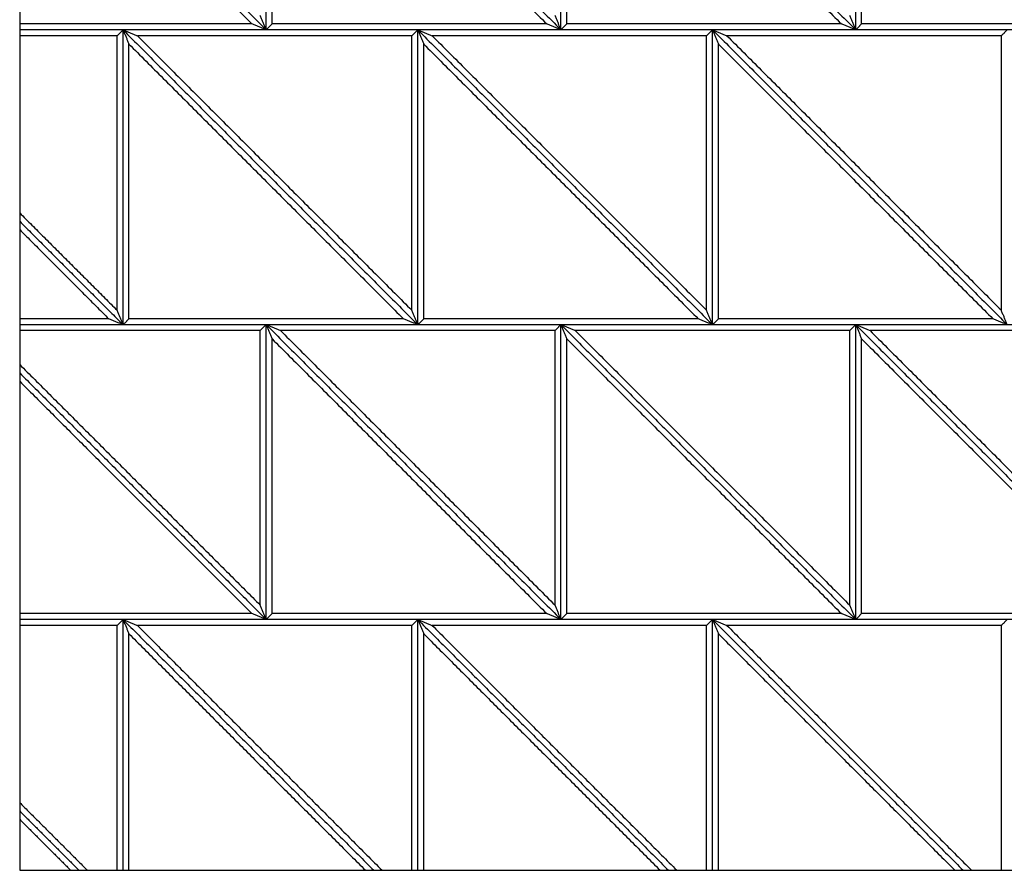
# Model space of a CAD drawing. Header units: millimetres. Extents: x 3058.1 to 3069.1, y 1872.4 to 1877.2.
# Tile 16 of 25: x 3064.9 to 3065.9, y 1872.4 to 1873.2. Entities that reach past the tile are written whole.
import ezdxf

# ---------------------------------------------------------------- set-up
doc = ezdxf.new("R2010")
doc.units = ezdxf.units.MM
doc.layers.add('Make2D', color=7, linetype='Continuous', true_color=0x000000)
doc.layers.add('Make2D$Visible$Curves', color=7, linetype='Continuous', true_color=0x000000)

# ---------------------------------------------------------------- blocks, each defined once
blk = doc.blocks.new('Akabia4')
at = {"layer": 'Make2D'}
blk.add_lwpolyline([(3064.8843, 1872.3627), (3066.8947, 1872.3627), (3066.8947, 1874.3731), (3064.8843, 1874.3731)], close=True, dxfattribs=at)
at = {"layer": 'Make2D$Visible$Curves', "color": 18, "lineweight": -3, "true_color": 0x000000}
for points, degree in [([(3065.1352, 1873.5179), (3065.2852, 1873.3679), (3065.4352, 1873.2179)], 2), ([(3065.1352, 1873.5179), (3065.2852, 1873.3679), (3065.4352, 1873.2179)], 2), ([(3065.1352, 1873.2179), (3065.1352, 1873.3679), (3065.1352, 1873.5179)], 2), ([(3065.1352, 1873.2179), (3065.1352, 1873.3679), (3065.1352, 1873.5179)], 2), ([(3065.4352, 1873.5179), (3065.5852, 1873.3679), (3065.7352, 1873.2179)], 2), ([(3065.4352, 1873.5179), (3065.5852, 1873.3679), (3065.7352, 1873.2179)], 2), ([(3065.4352, 1873.2179), (3065.4352, 1873.3679), (3065.4352, 1873.5179)], 2), ([(3065.4352, 1873.2179), (3065.4352, 1873.3679), (3065.4352, 1873.5179)], 2), ([(3065.7352, 1873.2179), (3065.7352, 1873.3679), (3065.7352, 1873.5179)], 2), ([(3065.7352, 1873.5179), (3065.8852, 1873.3679), (3066.0352, 1873.2179)], 2), ([(3065.7352, 1873.5179), (3065.8852, 1873.3679), (3066.0352, 1873.2179)], 2), ([(3065.7352, 1873.2179), (3065.7352, 1873.3679), (3065.7352, 1873.5179)], 2), ([(3065.1413, 1873.5034), (3065.281, 1873.3637), (3065.4207, 1873.2239)], 2), ([(3065.1413, 1873.2239), (3065.1413, 1873.3637), (3065.1413, 1873.5034)], 2), ([(3065.4413, 1873.5034), (3065.581, 1873.3637), (3065.7207, 1873.2239)], 2), ([(3065.4413, 1873.2239), (3065.4413, 1873.3637), (3065.4413, 1873.5034)], 2), ([(3065.7413, 1873.5034), (3065.881, 1873.3637), (3066.0207, 1873.2239)], 2), ([(3065.7413, 1873.2239), (3065.7413, 1873.3637), (3065.7413, 1873.5034)], 2), ([(3064.8843, 1873.4688), (3065.0098, 1873.3434), (3065.1352, 1873.2179)], 2), ([(3064.8843, 1873.4688), (3065.0098, 1873.3434), (3065.1352, 1873.2179)], 2), ([(3064.8843, 1873.4603), (3065.0025, 1873.3421), (3065.1207, 1873.2239)], 2), ([(3065.1352, 1873.2179), (3065.135, 1873.2185), (3065.1346, 1873.2195), (3065.1339, 1873.2212), (3065.1332, 1873.2228), (3065.1326, 1873.2244), (3065.1319, 1873.226), (3065.1312, 1873.2276), (3065.1306, 1873.2292), (3065.1299, 1873.2309), (3065.1294, 1873.2319), (3065.1292, 1873.2325)], 3), ([(3065.4352, 1873.2179), (3065.435, 1873.2185), (3065.4346, 1873.2195), (3065.4339, 1873.2212), (3065.4332, 1873.2228), (3065.4326, 1873.2244), (3065.4319, 1873.226), (3065.4312, 1873.2276), (3065.4306, 1873.2292), (3065.4299, 1873.2309), (3065.4294, 1873.2319), (3065.4292, 1873.2325)], 3), ([(3065.7352, 1873.2179), (3065.735, 1873.2185), (3065.7346, 1873.2195), (3065.7339, 1873.2212), (3065.7332, 1873.2228), (3065.7326, 1873.2244), (3065.7319, 1873.226), (3065.7312, 1873.2276), (3065.7306, 1873.2292), (3065.7299, 1873.2309), (3065.7294, 1873.2319), (3065.7292, 1873.2325)], 3), ([(3065.1207, 1873.2239), (3065.0025, 1873.2239), (3064.8843, 1873.2239)], 2), ([(3065.1352, 1873.2179), (3065.1347, 1873.2181), (3065.1336, 1873.2186), (3065.132, 1873.2193), (3065.1304, 1873.2199), (3065.1288, 1873.2206), (3065.1272, 1873.2213), (3065.1255, 1873.2219), (3065.1239, 1873.2226), (3065.1223, 1873.2233), (3065.1212, 1873.2237), (3065.1207, 1873.2239)], 3), ([(3065.1352, 1873.2179), (3065.1355, 1873.2181), (3065.1359, 1873.2186), (3065.1366, 1873.2193), (3065.1373, 1873.2199), (3065.1379, 1873.2206), (3065.1386, 1873.2213), (3065.1393, 1873.2219), (3065.1399, 1873.2226), (3065.1406, 1873.2233), (3065.141, 1873.2237), (3065.1413, 1873.2239)], 3), ([(3065.4207, 1873.2239), (3065.281, 1873.2239), (3065.1413, 1873.2239)], 2), ([(3065.4352, 1873.2179), (3065.4347, 1873.2181), (3065.4336, 1873.2186), (3065.432, 1873.2193), (3065.4304, 1873.2199), (3065.4288, 1873.2206), (3065.4272, 1873.2213), (3065.4255, 1873.2219), (3065.4239, 1873.2226), (3065.4223, 1873.2233), (3065.4212, 1873.2237), (3065.4207, 1873.2239)], 3), ([(3065.4352, 1873.2179), (3065.4355, 1873.2181), (3065.4359, 1873.2186), (3065.4366, 1873.2193), (3065.4373, 1873.2199), (3065.4379, 1873.2206), (3065.4386, 1873.2213), (3065.4393, 1873.2219), (3065.4399, 1873.2226), (3065.4406, 1873.2233), (3065.441, 1873.2237), (3065.4413, 1873.2239)], 3), ([(3065.7207, 1873.2239), (3065.581, 1873.2239), (3065.4413, 1873.2239)], 2), ([(3065.7352, 1873.2179), (3065.7347, 1873.2181), (3065.7336, 1873.2186), (3065.732, 1873.2193), (3065.7304, 1873.2199), (3065.7288, 1873.2206), (3065.7272, 1873.2213), (3065.7255, 1873.2219), (3065.7239, 1873.2226), (3065.7223, 1873.2233), (3065.7212, 1873.2237), (3065.7207, 1873.2239)], 3), ([(3065.7352, 1873.2179), (3065.7355, 1873.2181), (3065.7359, 1873.2186), (3065.7366, 1873.2193), (3065.7373, 1873.2199), (3065.7379, 1873.2206), (3065.7386, 1873.2213), (3065.7393, 1873.2219), (3065.7399, 1873.2226), (3065.7406, 1873.2233), (3065.741, 1873.2237), (3065.7413, 1873.2239)], 3), ([(3066.0207, 1873.2239), (3065.881, 1873.2239), (3065.7413, 1873.2239)], 2), ([(3065.1352, 1873.2179), (3065.0098, 1873.2179), (3064.8843, 1873.2179)], 2), ([(3064.9895, 1873.2179), (3064.9369, 1873.2179), (3064.8843, 1873.2179)], 2), ([(3064.9835, 1873.2119), (3064.9339, 1873.2119), (3064.8843, 1873.2119)], 2), ([(3064.9895, 1873.2179), (3064.9893, 1873.2177), (3064.9888, 1873.2172), (3064.9882, 1873.2166), (3064.9875, 1873.2159), (3064.9868, 1873.2152), (3064.9862, 1873.2146), (3064.9855, 1873.2139), (3064.9848, 1873.2132), (3064.9841, 1873.2126), (3064.9837, 1873.2121), (3064.9835, 1873.2119)], 3), ([(3064.9835, 1872.9325), (3064.9835, 1873.0722), (3064.9835, 1873.2119)], 2), ([(3064.9895, 1873.2179), (3064.99, 1873.2177), (3064.9911, 1873.2172), (3064.9927, 1873.2166), (3064.9944, 1873.2159), (3064.996, 1873.2152), (3064.9976, 1873.2146), (3064.9992, 1873.2139), (3065.0008, 1873.2132), (3065.0024, 1873.2126), (3065.0035, 1873.2121), (3065.0041, 1873.2119)], 3), ([(3064.9895, 1873.2179), (3065.1395, 1873.0679), (3065.2895, 1872.9179)], 2), ([(3065.2895, 1873.2179), (3065.1395, 1873.2179), (3064.9895, 1873.2179)], 2), ([(3064.9895, 1873.2179), (3064.9897, 1873.2174), (3064.9902, 1873.2163), (3064.9908, 1873.2147), (3064.9915, 1873.2131), (3064.9922, 1873.2114), (3064.9929, 1873.2098), (3064.9935, 1873.2082), (3064.9942, 1873.2066), (3064.9949, 1873.205), (3064.9953, 1873.2039), (3064.9955, 1873.2034)], 3), ([(3064.9895, 1873.2179), (3065.1395, 1873.0679), (3065.2895, 1872.9179)], 2), ([(3064.9895, 1872.9179), (3064.9895, 1873.0679), (3064.9895, 1873.2179)], 2), ([(3064.9895, 1872.9179), (3064.9895, 1873.0679), (3064.9895, 1873.2179)], 2), ([(3065.0041, 1873.2119), (3065.1438, 1873.0722), (3065.2835, 1872.9325)], 2), ([(3065.2835, 1873.2119), (3065.1438, 1873.2119), (3065.0041, 1873.2119)], 2), ([(3065.4352, 1873.2179), (3065.2852, 1873.2179), (3065.1352, 1873.2179)], 2), ([(3065.2895, 1873.2179), (3065.2893, 1873.2177), (3065.2888, 1873.2172), (3065.2882, 1873.2166), (3065.2875, 1873.2159), (3065.2868, 1873.2152), (3065.2862, 1873.2146), (3065.2855, 1873.2139), (3065.2848, 1873.2132), (3065.2841, 1873.2126), (3065.2837, 1873.2121), (3065.2835, 1873.2119)], 3), ([(3065.2835, 1872.9325), (3065.2835, 1873.0722), (3065.2835, 1873.2119)], 2), ([(3065.2895, 1873.2179), (3065.29, 1873.2177), (3065.2911, 1873.2172), (3065.2927, 1873.2166), (3065.2944, 1873.2159), (3065.296, 1873.2152), (3065.2976, 1873.2146), (3065.2992, 1873.2139), (3065.3008, 1873.2132), (3065.3024, 1873.2126), (3065.3035, 1873.2121), (3065.3041, 1873.2119)], 3), ([(3065.2895, 1873.2179), (3065.4395, 1873.0679), (3065.5895, 1872.9179)], 2), ([(3065.5895, 1873.2179), (3065.4395, 1873.2179), (3065.2895, 1873.2179)], 2), ([(3065.2895, 1873.2179), (3065.2897, 1873.2174), (3065.2902, 1873.2163), (3065.2908, 1873.2147), (3065.2915, 1873.2131), (3065.2922, 1873.2114), (3065.2929, 1873.2098), (3065.2935, 1873.2082), (3065.2942, 1873.2066), (3065.2949, 1873.205), (3065.2953, 1873.2039), (3065.2955, 1873.2034)], 3), ([(3065.2895, 1873.2179), (3065.4395, 1873.0679), (3065.5895, 1872.9179)], 2), ([(3065.2895, 1872.9179), (3065.2895, 1873.0679), (3065.2895, 1873.2179)], 2), ([(3065.2895, 1872.9179), (3065.2895, 1873.0679), (3065.2895, 1873.2179)], 2), ([(3065.3041, 1873.2119), (3065.4438, 1873.0722), (3065.5835, 1872.9325)], 2), ([(3065.5835, 1873.2119), (3065.4438, 1873.2119), (3065.3041, 1873.2119)], 2), ([(3065.7352, 1873.2179), (3065.5852, 1873.2179), (3065.4352, 1873.2179)], 2), ([(3065.5895, 1873.2179), (3065.5893, 1873.2177), (3065.5888, 1873.2172), (3065.5882, 1873.2166), (3065.5875, 1873.2159), (3065.5868, 1873.2152), (3065.5862, 1873.2146), (3065.5855, 1873.2139), (3065.5848, 1873.2132), (3065.5841, 1873.2126), (3065.5837, 1873.2121), (3065.5835, 1873.2119)], 3), ([(3065.5835, 1872.9325), (3065.5835, 1873.0722), (3065.5835, 1873.2119)], 2), ([(3065.5895, 1872.9179), (3065.5895, 1873.0679), (3065.5895, 1873.2179)], 2), ([(3065.5895, 1873.2179), (3065.59, 1873.2177), (3065.5911, 1873.2172), (3065.5927, 1873.2166), (3065.5944, 1873.2159), (3065.596, 1873.2152), (3065.5976, 1873.2146), (3065.5992, 1873.2139), (3065.6008, 1873.2132), (3065.6024, 1873.2126), (3065.6035, 1873.2121), (3065.6041, 1873.2119)], 3), ([(3065.5895, 1873.2179), (3065.7395, 1873.0679), (3065.8895, 1872.9179)], 2), ([(3065.8895, 1873.2179), (3065.7395, 1873.2179), (3065.5895, 1873.2179)], 2), ([(3065.5895, 1873.2179), (3065.5897, 1873.2174), (3065.5902, 1873.2163), (3065.5908, 1873.2147), (3065.5915, 1873.2131), (3065.5922, 1873.2114), (3065.5929, 1873.2098), (3065.5935, 1873.2082), (3065.5942, 1873.2066), (3065.5949, 1873.205), (3065.5953, 1873.2039), (3065.5955, 1873.2034)], 3), ([(3065.5895, 1873.2179), (3065.7395, 1873.0679), (3065.8895, 1872.9179)], 2), ([(3065.5895, 1872.9179), (3065.5895, 1873.0679), (3065.5895, 1873.2179)], 2), ([(3065.6041, 1873.2119), (3065.7438, 1873.0722), (3065.8835, 1872.9325)], 2), ([(3065.8835, 1873.2119), (3065.7438, 1873.2119), (3065.6041, 1873.2119)], 2), ([(3066.0352, 1873.2179), (3065.8852, 1873.2179), (3065.7352, 1873.2179)], 2), ([(3065.8895, 1873.2179), (3065.8893, 1873.2177), (3065.8888, 1873.2172), (3065.8882, 1873.2166), (3065.8875, 1873.2159), (3065.8868, 1873.2152), (3065.8862, 1873.2146), (3065.8855, 1873.2139), (3065.8848, 1873.2132), (3065.8841, 1873.2126), (3065.8837, 1873.2121), (3065.8835, 1873.2119)], 3), ([(3065.8835, 1872.9325), (3065.8835, 1873.0722), (3065.8835, 1873.2119)], 2), ([(3064.9955, 1873.2034), (3065.1352, 1873.0637), (3065.2749, 1872.9239)], 2), ([(3064.9955, 1872.9239), (3064.9955, 1873.0637), (3064.9955, 1873.2034)], 2), ([(3065.2955, 1873.2034), (3065.4352, 1873.0637), (3065.5749, 1872.9239)], 2), ([(3065.2955, 1872.9239), (3065.2955, 1873.0637), (3065.2955, 1873.2034)], 2), ([(3065.5955, 1873.2034), (3065.7352, 1873.0637), (3065.8749, 1872.9239)], 2), ([(3065.5955, 1872.9239), (3065.5955, 1873.0637), (3065.5955, 1873.2034)], 2), ([(3064.8843, 1873.0316), (3064.9339, 1872.9821), (3064.9835, 1872.9325)], 2), ([(3064.8843, 1873.0231), (3064.9369, 1872.9705), (3064.9895, 1872.9179)], 2), ([(3064.8843, 1873.0231), (3064.9369, 1872.9705), (3064.9895, 1872.9179)], 2), ([(3064.8843, 1873.0146), (3064.9296, 1872.9693), (3064.9749, 1872.9239)], 2), ([(3064.9895, 1872.9179), (3064.9893, 1872.9185), (3064.9888, 1872.9195), (3064.9882, 1872.9212), (3064.9875, 1872.9228), (3064.9868, 1872.9244), (3064.9862, 1872.926), (3064.9855, 1872.9276), (3064.9848, 1872.9292), (3064.9841, 1872.9309), (3064.9837, 1872.9319), (3064.9835, 1872.9325)], 3), ([(3065.2895, 1872.9179), (3065.2893, 1872.9185), (3065.2888, 1872.9195), (3065.2882, 1872.9212), (3065.2875, 1872.9228), (3065.2868, 1872.9244), (3065.2862, 1872.926), (3065.2855, 1872.9276), (3065.2848, 1872.9292), (3065.2841, 1872.9309), (3065.2837, 1872.9319), (3065.2835, 1872.9325)], 3), ([(3065.5895, 1872.9179), (3065.5893, 1872.9185), (3065.5888, 1872.9195), (3065.5882, 1872.9212), (3065.5875, 1872.9228), (3065.5868, 1872.9244), (3065.5862, 1872.926), (3065.5855, 1872.9276), (3065.5848, 1872.9292), (3065.5841, 1872.9309), (3065.5837, 1872.9319), (3065.5835, 1872.9325)], 3), ([(3065.8895, 1872.9179), (3065.8893, 1872.9185), (3065.8888, 1872.9195), (3065.8882, 1872.9212), (3065.8875, 1872.9228), (3065.8868, 1872.9244), (3065.8862, 1872.926), (3065.8855, 1872.9276), (3065.8848, 1872.9292), (3065.8841, 1872.9309), (3065.8837, 1872.9319), (3065.8835, 1872.9325)], 3), ([(3064.9749, 1872.9239), (3064.9296, 1872.9239), (3064.8843, 1872.9239)], 2), ([(3064.9895, 1872.9179), (3064.989, 1872.9181), (3064.9879, 1872.9186), (3064.9863, 1872.9193), (3064.9847, 1872.9199), (3064.983, 1872.9206), (3064.9814, 1872.9213), (3064.9798, 1872.9219), (3064.9782, 1872.9226), (3064.9766, 1872.9233), (3064.9755, 1872.9237), (3064.9749, 1872.9239)], 3), ([(3064.9895, 1872.9179), (3064.9897, 1872.9181), (3064.9902, 1872.9186), (3064.9908, 1872.9193), (3064.9915, 1872.9199), (3064.9922, 1872.9206), (3064.9929, 1872.9213), (3064.9935, 1872.9219), (3064.9942, 1872.9226), (3064.9949, 1872.9233), (3064.9953, 1872.9237), (3064.9955, 1872.9239)], 3), ([(3065.2749, 1872.9239), (3065.1352, 1872.9239), (3064.9955, 1872.9239)], 2), ([(3065.2895, 1872.9179), (3065.289, 1872.9181), (3065.2879, 1872.9186), (3065.2863, 1872.9193), (3065.2847, 1872.9199), (3065.283, 1872.9206), (3065.2814, 1872.9213), (3065.2798, 1872.9219), (3065.2782, 1872.9226), (3065.2766, 1872.9233), (3065.2755, 1872.9237), (3065.2749, 1872.9239)], 3), ([(3065.2895, 1872.9179), (3065.2897, 1872.9181), (3065.2902, 1872.9186), (3065.2908, 1872.9193), (3065.2915, 1872.9199), (3065.2922, 1872.9206), (3065.2929, 1872.9213), (3065.2935, 1872.9219), (3065.2942, 1872.9226), (3065.2949, 1872.9233), (3065.2953, 1872.9237), (3065.2955, 1872.9239)], 3), ([(3065.5749, 1872.9239), (3065.4352, 1872.9239), (3065.2955, 1872.9239)], 2), ([(3065.5895, 1872.9179), (3065.589, 1872.9181), (3065.5879, 1872.9186), (3065.5863, 1872.9193), (3065.5847, 1872.9199), (3065.583, 1872.9206), (3065.5814, 1872.9213), (3065.5798, 1872.9219), (3065.5782, 1872.9226), (3065.5766, 1872.9233), (3065.5755, 1872.9237), (3065.5749, 1872.9239)], 3), ([(3065.5895, 1872.9179), (3065.5897, 1872.9181), (3065.5902, 1872.9186), (3065.5908, 1872.9193), (3065.5915, 1872.9199), (3065.5922, 1872.9206), (3065.5929, 1872.9213), (3065.5935, 1872.9219), (3065.5942, 1872.9226), (3065.5949, 1872.9233), (3065.5953, 1872.9237), (3065.5955, 1872.9239)], 3), ([(3065.8749, 1872.9239), (3065.7352, 1872.9239), (3065.5955, 1872.9239)], 2), ([(3065.8895, 1872.9179), (3065.889, 1872.9181), (3065.8879, 1872.9186), (3065.8863, 1872.9193), (3065.8847, 1872.9199), (3065.883, 1872.9206), (3065.8814, 1872.9213), (3065.8798, 1872.9219), (3065.8782, 1872.9226), (3065.8766, 1872.9233), (3065.8755, 1872.9237), (3065.8749, 1872.9239)], 3), ([(3064.9895, 1872.9179), (3064.9369, 1872.9179), (3064.8843, 1872.9179)], 2), ([(3065.1352, 1872.9179), (3065.0098, 1872.9179), (3064.8843, 1872.9179)], 2), ([(3065.1292, 1872.9119), (3065.0068, 1872.9119), (3064.8843, 1872.9119)], 2), ([(3065.2895, 1872.9179), (3065.1395, 1872.9179), (3064.9895, 1872.9179)], 2), ([(3065.1352, 1872.9179), (3065.135, 1872.9177), (3065.1346, 1872.9172), (3065.1339, 1872.9166), (3065.1332, 1872.9159), (3065.1326, 1872.9152), (3065.1319, 1872.9146), (3065.1312, 1872.9139), (3065.1306, 1872.9132), (3065.1299, 1872.9126), (3065.1294, 1872.9121), (3065.1292, 1872.9119)], 3), ([(3065.1292, 1872.6325), (3065.1292, 1872.7722), (3065.1292, 1872.9119)], 2), ([(3065.1352, 1872.9179), (3065.1358, 1872.9177), (3065.1369, 1872.9172), (3065.1385, 1872.9166), (3065.1401, 1872.9159), (3065.1417, 1872.9152), (3065.1433, 1872.9146), (3065.1449, 1872.9139), (3065.1466, 1872.9132), (3065.1482, 1872.9126), (3065.1493, 1872.9121), (3065.1498, 1872.9119)], 3), ([(3065.1352, 1872.9179), (3065.2852, 1872.7679), (3065.4352, 1872.6179)], 2), ([(3065.4352, 1872.9179), (3065.2852, 1872.9179), (3065.1352, 1872.9179)], 2), ([(3065.1352, 1872.9179), (3065.1355, 1872.9174), (3065.1359, 1872.9163), (3065.1366, 1872.9147), (3065.1373, 1872.9131), (3065.1379, 1872.9114), (3065.1386, 1872.9098), (3065.1393, 1872.9082), (3065.1399, 1872.9066), (3065.1406, 1872.905), (3065.141, 1872.9039), (3065.1413, 1872.9034)], 3), ([(3065.1352, 1872.9179), (3065.2852, 1872.7679), (3065.4352, 1872.6179)], 2), ([(3065.1352, 1872.6179), (3065.1352, 1872.7679), (3065.1352, 1872.9179)], 2), ([(3065.1352, 1872.6179), (3065.1352, 1872.7679), (3065.1352, 1872.9179)], 2), ([(3065.1498, 1872.9119), (3065.2895, 1872.7722), (3065.4292, 1872.6325)], 2), ([(3065.4292, 1872.9119), (3065.2895, 1872.9119), (3065.1498, 1872.9119)], 2), ([(3065.5895, 1872.9179), (3065.4395, 1872.9179), (3065.2895, 1872.9179)], 2), ([(3065.4352, 1872.9179), (3065.435, 1872.9177), (3065.4346, 1872.9172), (3065.4339, 1872.9166), (3065.4332, 1872.9159), (3065.4326, 1872.9152), (3065.4319, 1872.9146), (3065.4312, 1872.9139), (3065.4306, 1872.9132), (3065.4299, 1872.9126), (3065.4294, 1872.9121), (3065.4292, 1872.9119)], 3), ([(3065.4292, 1872.6325), (3065.4292, 1872.7722), (3065.4292, 1872.9119)], 2), ([(3065.4352, 1872.9179), (3065.4358, 1872.9177), (3065.4369, 1872.9172), (3065.4385, 1872.9166), (3065.4401, 1872.9159), (3065.4417, 1872.9152), (3065.4433, 1872.9146), (3065.4449, 1872.9139), (3065.4466, 1872.9132), (3065.4482, 1872.9126), (3065.4493, 1872.9121), (3065.4498, 1872.9119)], 3), ([(3065.4352, 1872.9179), (3065.5852, 1872.7679), (3065.7352, 1872.6179)], 2), ([(3065.7352, 1872.9179), (3065.5852, 1872.9179), (3065.4352, 1872.9179)], 2), ([(3065.4352, 1872.9179), (3065.4355, 1872.9174), (3065.4359, 1872.9163), (3065.4366, 1872.9147), (3065.4373, 1872.9131), (3065.4379, 1872.9114), (3065.4386, 1872.9098), (3065.4393, 1872.9082), (3065.4399, 1872.9066), (3065.4406, 1872.905), (3065.441, 1872.9039), (3065.4413, 1872.9034)], 3), ([(3065.4352, 1872.9179), (3065.5852, 1872.7679), (3065.7352, 1872.6179)], 2), ([(3065.4352, 1872.6179), (3065.4352, 1872.7679), (3065.4352, 1872.9179)], 2), ([(3065.4352, 1872.6179), (3065.4352, 1872.7679), (3065.4352, 1872.9179)], 2), ([(3065.4498, 1872.9119), (3065.5895, 1872.7722), (3065.7292, 1872.6325)], 2), ([(3065.7292, 1872.9119), (3065.5895, 1872.9119), (3065.4498, 1872.9119)], 2), ([(3065.8895, 1872.9179), (3065.7395, 1872.9179), (3065.5895, 1872.9179)], 2), ([(3065.7352, 1872.9179), (3065.735, 1872.9177), (3065.7346, 1872.9172), (3065.7339, 1872.9166), (3065.7332, 1872.9159), (3065.7326, 1872.9152), (3065.7319, 1872.9146), (3065.7312, 1872.9139), (3065.7306, 1872.9132), (3065.7299, 1872.9126), (3065.7294, 1872.9121), (3065.7292, 1872.9119)], 3), ([(3065.7292, 1872.6325), (3065.7292, 1872.7722), (3065.7292, 1872.9119)], 2), ([(3065.7352, 1872.6179), (3065.7352, 1872.7679), (3065.7352, 1872.9179)], 2), ([(3065.7352, 1872.9179), (3065.7358, 1872.9177), (3065.7369, 1872.9172), (3065.7385, 1872.9166), (3065.7401, 1872.9159), (3065.7417, 1872.9152), (3065.7433, 1872.9146), (3065.7449, 1872.9139), (3065.7466, 1872.9132), (3065.7482, 1872.9126), (3065.7493, 1872.9121), (3065.7498, 1872.9119)], 3), ([(3065.7352, 1872.9179), (3065.8852, 1872.7679), (3066.0352, 1872.6179)], 2), ([(3066.0352, 1872.9179), (3065.8852, 1872.9179), (3065.7352, 1872.9179)], 2), ([(3065.7352, 1872.9179), (3065.7355, 1872.9174), (3065.7359, 1872.9163), (3065.7366, 1872.9147), (3065.7373, 1872.9131), (3065.7379, 1872.9114), (3065.7386, 1872.9098), (3065.7393, 1872.9082), (3065.7399, 1872.9066), (3065.7406, 1872.905), (3065.741, 1872.9039), (3065.7413, 1872.9034)], 3), ([(3065.7352, 1872.9179), (3065.8852, 1872.7679), (3066.0352, 1872.6179)], 2), ([(3065.7352, 1872.6179), (3065.7352, 1872.7679), (3065.7352, 1872.9179)], 2), ([(3065.7498, 1872.9119), (3065.8895, 1872.7722), (3066.0292, 1872.6325)], 2), ([(3066.0292, 1872.9119), (3065.8895, 1872.9119), (3065.7498, 1872.9119)], 2), ([(3065.1413, 1872.9034), (3065.281, 1872.7637), (3065.4207, 1872.6239)], 2), ([(3065.1413, 1872.6239), (3065.1413, 1872.7637), (3065.1413, 1872.9034)], 2), ([(3065.4413, 1872.9034), (3065.581, 1872.7637), (3065.7207, 1872.6239)], 2), ([(3065.4413, 1872.6239), (3065.4413, 1872.7637), (3065.4413, 1872.9034)], 2), ([(3065.7413, 1872.9034), (3065.881, 1872.7637), (3066.0207, 1872.6239)], 2), ([(3065.7413, 1872.6239), (3065.7413, 1872.7637), (3065.7413, 1872.9034)], 2), ([(3064.8843, 1872.8774), (3065.0068, 1872.7549), (3065.1292, 1872.6325)], 2), ([(3064.8843, 1872.8688), (3065.0098, 1872.7434), (3065.1352, 1872.6179)], 2), ([(3064.8843, 1872.8688), (3065.0098, 1872.7434), (3065.1352, 1872.6179)], 2), ([(3064.8843, 1872.8603), (3065.0025, 1872.7421), (3065.1207, 1872.6239)], 2), ([(3065.1352, 1872.6179), (3065.135, 1872.6185), (3065.1346, 1872.6195), (3065.1339, 1872.6212), (3065.1332, 1872.6228), (3065.1326, 1872.6244), (3065.1319, 1872.626), (3065.1312, 1872.6276), (3065.1306, 1872.6292), (3065.1299, 1872.6309), (3065.1294, 1872.6319), (3065.1292, 1872.6325)], 3), ([(3065.4352, 1872.6179), (3065.435, 1872.6185), (3065.4346, 1872.6195), (3065.4339, 1872.6212), (3065.4332, 1872.6228), (3065.4326, 1872.6244), (3065.4319, 1872.626), (3065.4312, 1872.6276), (3065.4306, 1872.6292), (3065.4299, 1872.6309), (3065.4294, 1872.6319), (3065.4292, 1872.6325)], 3), ([(3065.7352, 1872.6179), (3065.735, 1872.6185), (3065.7346, 1872.6195), (3065.7339, 1872.6212), (3065.7332, 1872.6228), (3065.7326, 1872.6244), (3065.7319, 1872.626), (3065.7312, 1872.6276), (3065.7306, 1872.6292), (3065.7299, 1872.6309), (3065.7294, 1872.6319), (3065.7292, 1872.6325)], 3), ([(3065.1207, 1872.6239), (3065.0025, 1872.6239), (3064.8843, 1872.6239)], 2), ([(3065.1352, 1872.6179), (3065.1347, 1872.6181), (3065.1336, 1872.6186), (3065.132, 1872.6193), (3065.1304, 1872.6199), (3065.1288, 1872.6206), (3065.1272, 1872.6213), (3065.1255, 1872.6219), (3065.1239, 1872.6226), (3065.1223, 1872.6233), (3065.1212, 1872.6237), (3065.1207, 1872.6239)], 3), ([(3065.1352, 1872.6179), (3065.1355, 1872.6181), (3065.1359, 1872.6186), (3065.1366, 1872.6193), (3065.1373, 1872.6199), (3065.1379, 1872.6206), (3065.1386, 1872.6213), (3065.1393, 1872.6219), (3065.1399, 1872.6226), (3065.1406, 1872.6233), (3065.141, 1872.6237), (3065.1413, 1872.6239)], 3), ([(3065.4207, 1872.6239), (3065.281, 1872.6239), (3065.1413, 1872.6239)], 2), ([(3065.4352, 1872.6179), (3065.4347, 1872.6181), (3065.4336, 1872.6186), (3065.432, 1872.6193), (3065.4304, 1872.6199), (3065.4288, 1872.6206), (3065.4272, 1872.6213), (3065.4255, 1872.6219), (3065.4239, 1872.6226), (3065.4223, 1872.6233), (3065.4212, 1872.6237), (3065.4207, 1872.6239)], 3), ([(3065.4352, 1872.6179), (3065.4355, 1872.6181), (3065.4359, 1872.6186), (3065.4366, 1872.6193), (3065.4373, 1872.6199), (3065.4379, 1872.6206), (3065.4386, 1872.6213), (3065.4393, 1872.6219), (3065.4399, 1872.6226), (3065.4406, 1872.6233), (3065.441, 1872.6237), (3065.4413, 1872.6239)], 3), ([(3065.7207, 1872.6239), (3065.581, 1872.6239), (3065.4413, 1872.6239)], 2), ([(3065.7352, 1872.6179), (3065.7347, 1872.6181), (3065.7336, 1872.6186), (3065.732, 1872.6193), (3065.7304, 1872.6199), (3065.7288, 1872.6206), (3065.7272, 1872.6213), (3065.7255, 1872.6219), (3065.7239, 1872.6226), (3065.7223, 1872.6233), (3065.7212, 1872.6237), (3065.7207, 1872.6239)], 3), ([(3065.7352, 1872.6179), (3065.7355, 1872.6181), (3065.7359, 1872.6186), (3065.7366, 1872.6193), (3065.7373, 1872.6199), (3065.7379, 1872.6206), (3065.7386, 1872.6213), (3065.7393, 1872.6219), (3065.7399, 1872.6226), (3065.7406, 1872.6233), (3065.741, 1872.6237), (3065.7413, 1872.6239)], 3), ([(3066.0207, 1872.6239), (3065.881, 1872.6239), (3065.7413, 1872.6239)], 2), ([(3065.1352, 1872.6179), (3065.0098, 1872.6179), (3064.8843, 1872.6179)], 2), ([(3064.9895, 1872.6179), (3064.9369, 1872.6179), (3064.8843, 1872.6179)], 2), ([(3064.9835, 1872.6119), (3064.9339, 1872.6119), (3064.8843, 1872.6119)], 2), ([(3064.9895, 1872.6179), (3064.9893, 1872.6177), (3064.9888, 1872.6172), (3064.9882, 1872.6166), (3064.9875, 1872.6159), (3064.9868, 1872.6152), (3064.9862, 1872.6146), (3064.9855, 1872.6139), (3064.9848, 1872.6132), (3064.9841, 1872.6126), (3064.9837, 1872.6121), (3064.9835, 1872.6119)], 3), ([(3064.9835, 1872.3627), (3064.9835, 1872.4873), (3064.9835, 1872.6119)], 2), ([(3064.9895, 1872.6179), (3064.99, 1872.6177), (3064.9911, 1872.6172), (3064.9927, 1872.6166), (3064.9944, 1872.6159), (3064.996, 1872.6152), (3064.9976, 1872.6146), (3064.9992, 1872.6139), (3065.0008, 1872.6132), (3065.0024, 1872.6126), (3065.0035, 1872.6121), (3065.0041, 1872.6119)], 3), ([(3065.2895, 1872.6179), (3065.1395, 1872.6179), (3064.9895, 1872.6179)], 2), ([(3064.9895, 1872.6179), (3064.9897, 1872.6174), (3064.9902, 1872.6163), (3064.9908, 1872.6147), (3064.9915, 1872.6131), (3064.9922, 1872.6114), (3064.9929, 1872.6098), (3064.9935, 1872.6082), (3064.9942, 1872.6066), (3064.9949, 1872.605), (3064.9953, 1872.6039), (3064.9955, 1872.6034)], 3), ([(3064.9895, 1872.6179), (3065.1171, 1872.4903), (3065.2447, 1872.3627)], 2), ([(3064.9895, 1872.6179), (3065.1171, 1872.4903), (3065.2447, 1872.3627)], 2), ([(3064.9895, 1872.3627), (3064.9895, 1872.4903), (3064.9895, 1872.6179)], 2), ([(3064.9895, 1872.3627), (3064.9895, 1872.4903), (3064.9895, 1872.6179)], 2), ([(3065.2835, 1872.6119), (3065.1438, 1872.6119), (3065.0041, 1872.6119)], 2), ([(3065.0041, 1872.6119), (3065.1286, 1872.4873), (3065.2532, 1872.3627)], 2), ([(3065.4352, 1872.6179), (3065.2852, 1872.6179), (3065.1352, 1872.6179)], 2), ([(3065.2895, 1872.6179), (3065.2893, 1872.6177), (3065.2888, 1872.6172), (3065.2882, 1872.6166), (3065.2875, 1872.6159), (3065.2868, 1872.6152), (3065.2862, 1872.6146), (3065.2855, 1872.6139), (3065.2848, 1872.6132), (3065.2841, 1872.6126), (3065.2837, 1872.6121), (3065.2835, 1872.6119)], 3), ([(3065.2835, 1872.3627), (3065.2835, 1872.4873), (3065.2835, 1872.6119)], 2), ([(3065.2895, 1872.6179), (3065.29, 1872.6177), (3065.2911, 1872.6172), (3065.2927, 1872.6166), (3065.2944, 1872.6159), (3065.296, 1872.6152), (3065.2976, 1872.6146), (3065.2992, 1872.6139), (3065.3008, 1872.6132), (3065.3024, 1872.6126), (3065.3035, 1872.6121), (3065.3041, 1872.6119)], 3), ([(3065.5895, 1872.6179), (3065.4395, 1872.6179), (3065.2895, 1872.6179)], 2), ([(3065.2895, 1872.6179), (3065.2897, 1872.6174), (3065.2902, 1872.6163), (3065.2908, 1872.6147), (3065.2915, 1872.6131), (3065.2922, 1872.6114), (3065.2929, 1872.6098), (3065.2935, 1872.6082), (3065.2942, 1872.6066), (3065.2949, 1872.605), (3065.2953, 1872.6039), (3065.2955, 1872.6034)], 3), ([(3065.2895, 1872.6179), (3065.4171, 1872.4903), (3065.5447, 1872.3627)], 2), ([(3065.2895, 1872.6179), (3065.4171, 1872.4903), (3065.5447, 1872.3627)], 2), ([(3065.2895, 1872.3627), (3065.2895, 1872.4903), (3065.2895, 1872.6179)], 2), ([(3065.2895, 1872.3627), (3065.2895, 1872.4903), (3065.2895, 1872.6179)], 2), ([(3065.5835, 1872.6119), (3065.4438, 1872.6119), (3065.3041, 1872.6119)], 2), ([(3065.3041, 1872.6119), (3065.4286, 1872.4873), (3065.5532, 1872.3627)], 2), ([(3065.7352, 1872.6179), (3065.5852, 1872.6179), (3065.4352, 1872.6179)], 2), ([(3065.5895, 1872.6179), (3065.5893, 1872.6177), (3065.5888, 1872.6172), (3065.5882, 1872.6166), (3065.5875, 1872.6159), (3065.5868, 1872.6152), (3065.5862, 1872.6146), (3065.5855, 1872.6139), (3065.5848, 1872.6132), (3065.5841, 1872.6126), (3065.5837, 1872.6121), (3065.5835, 1872.6119)], 3), ([(3065.5835, 1872.3627), (3065.5835, 1872.4873), (3065.5835, 1872.6119)], 2), ([(3065.5895, 1872.6179), (3065.59, 1872.6177), (3065.5911, 1872.6172), (3065.5927, 1872.6166), (3065.5944, 1872.6159), (3065.596, 1872.6152), (3065.5976, 1872.6146), (3065.5992, 1872.6139), (3065.6008, 1872.6132), (3065.6024, 1872.6126), (3065.6035, 1872.6121), (3065.6041, 1872.6119)], 3), ([(3065.8895, 1872.6179), (3065.7395, 1872.6179), (3065.5895, 1872.6179)], 2), ([(3065.5895, 1872.6179), (3065.5897, 1872.6174), (3065.5902, 1872.6163), (3065.5908, 1872.6147), (3065.5915, 1872.6131), (3065.5922, 1872.6114), (3065.5929, 1872.6098), (3065.5935, 1872.6082), (3065.5942, 1872.6066), (3065.5949, 1872.605), (3065.5953, 1872.6039), (3065.5955, 1872.6034)], 3), ([(3065.5895, 1872.3627), (3065.5895, 1872.4903), (3065.5895, 1872.6179)], 2), ([(3065.5895, 1872.6179), (3065.7171, 1872.4903), (3065.8447, 1872.3627)], 2), ([(3065.5895, 1872.6179), (3065.7171, 1872.4903), (3065.8447, 1872.3627)], 2), ([(3065.5895, 1872.3627), (3065.5895, 1872.4903), (3065.5895, 1872.6179)], 2), ([(3065.8835, 1872.6119), (3065.7438, 1872.6119), (3065.6041, 1872.6119)], 2), ([(3065.6041, 1872.6119), (3065.7286, 1872.4873), (3065.8532, 1872.3627)], 2), ([(3066.0352, 1872.6179), (3065.8852, 1872.6179), (3065.7352, 1872.6179)], 2), ([(3065.8895, 1872.6179), (3065.8893, 1872.6177), (3065.8888, 1872.6172), (3065.8882, 1872.6166), (3065.8875, 1872.6159), (3065.8868, 1872.6152), (3065.8862, 1872.6146), (3065.8855, 1872.6139), (3065.8848, 1872.6132), (3065.8841, 1872.6126), (3065.8837, 1872.6121), (3065.8835, 1872.6119)], 3), ([(3065.8835, 1872.3627), (3065.8835, 1872.4873), (3065.8835, 1872.6119)], 2), ([(3064.9955, 1872.6034), (3065.1159, 1872.483), (3065.2362, 1872.3627)], 2), ([(3064.9955, 1872.3627), (3064.9955, 1872.483), (3064.9955, 1872.6034)], 2), ([(3065.2955, 1872.6034), (3065.4159, 1872.483), (3065.5362, 1872.3627)], 2), ([(3065.2955, 1872.3627), (3065.2955, 1872.483), (3065.2955, 1872.6034)], 2), ([(3065.5955, 1872.6034), (3065.7159, 1872.483), (3065.8362, 1872.3627)], 2), ([(3065.5955, 1872.3627), (3065.5955, 1872.483), (3065.5955, 1872.6034)], 2), ([(3064.8843, 1872.4316), (3064.9188, 1872.3972), (3064.9532, 1872.3627)], 2), ([(3064.8843, 1872.4231), (3064.9145, 1872.3929), (3064.9447, 1872.3627)], 2), ([(3064.8843, 1872.4231), (3064.9145, 1872.3929), (3064.9447, 1872.3627)], 2), ([(3064.8843, 1872.4146), (3064.9102, 1872.3887), (3064.9362, 1872.3627)], 2)]:
    blk.add_open_spline(points, degree=degree, dxfattribs=at)

msp = doc.modelspace()

# ---------------------------------------------------------------- block references
msp.add_blockref('Akabia4', (0, 0))

doc.saveas('drawing.dxf')
